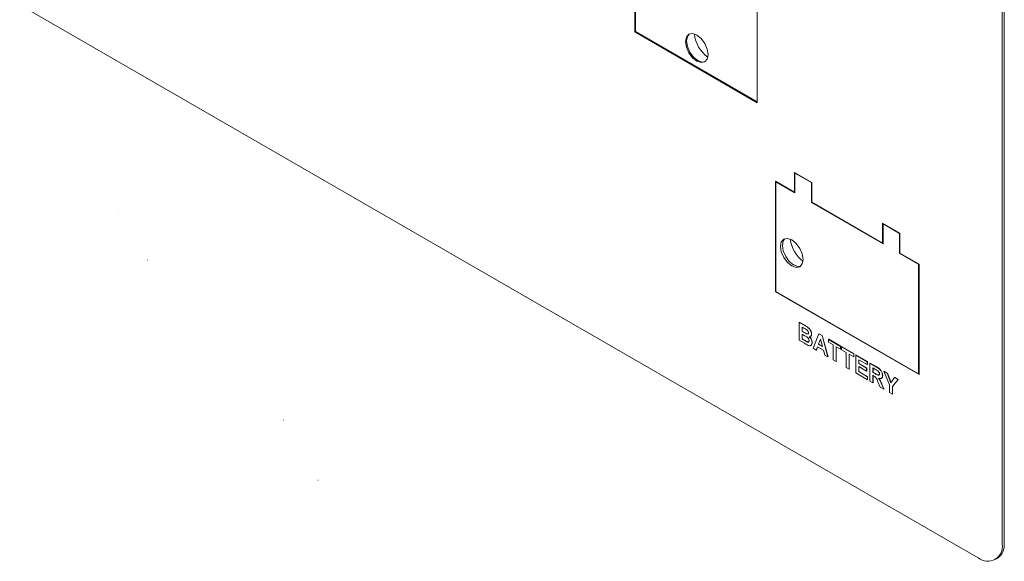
# Model space of a CAD drawing. Header units: inches. Extents: x 0 to 109, y 0 to 85.
# Tile 39 of 60: x 80.73 to 84.37, y 24.12 to 26.12. Entities that reach past the tile are written whole.
import ezdxf

# ---------------------------------------------------------------- set-up
doc = ezdxf.new("R2010")
doc.units = ezdxf.units.IN
doc.header["$MEASUREMENT"] = 0

msp = doc.modelspace()

# ---------------------------------------------------------------- linework, layer by layer
at = {"color": 7, "linetype": 'Continuous', "lineweight": 15, "ltscale": 5}
for p, q in [((84.361, 24.18), (84.361, 28.8653)), ((84.3681, 24.1841), (84.3681, 28.8694)), ((83.0034, 26.583), (83.0034, 26.0727)), ((83.0062, 26.5814), (83.0062, 26.0743)), ((80.3835, 26.3741), (84.2726, 24.129)), ((83.4559, 25.8114), (83.4559, 26.3218)), ((83.0062, 26.0743), (83.0034, 26.0727)), ((83.0034, 26.0727), (83.4559, 25.8114)), ((83.0062, 26.0743), (83.4559, 25.8147)), ((83.6574, 25.5171), (83.5938, 25.5538)), ((83.5938, 25.5538), (83.5938, 25.4803)), ((83.5952, 25.553), (83.5952, 25.5514)), ((83.5966, 25.5522), (83.5952, 25.5514)), ((83.5952, 25.5514), (83.5952, 25.4779)), ((83.656, 25.5163), (83.5952, 25.5514)), ((83.5938, 25.4803), (83.5231, 25.5211)), ((83.5231, 25.5211), (83.5231, 25.1129)), ((83.5245, 25.5203), (83.5245, 25.5187)), ((83.5259, 25.5195), (83.5245, 25.5187)), ((83.5245, 25.5187), (83.5245, 25.1137)), ((83.5952, 25.4779), (83.5245, 25.5187)), ((83.6574, 25.5171), (83.656, 25.5163)), ((83.656, 25.4428), (83.656, 25.5163)), ((83.6574, 25.4436), (83.6574, 25.5171)), ((83.5952, 25.4811), (83.5938, 25.4803)), ((83.5952, 25.4795), (83.5938, 25.4803)), ((83.6574, 25.4436), (83.656, 25.4428)), ((83.9205, 25.2901), (83.656, 25.4428)), ((83.9191, 25.2926), (83.6574, 25.4436)), ((81.0977, 25.4131), (81.097, 25.4126)), ((83.9827, 25.3293), (83.9191, 25.366)), ((83.9191, 25.366), (83.9191, 25.2926)), ((83.9205, 25.3652), (83.9205, 25.3636)), ((83.9219, 25.3644), (83.9205, 25.3636)), ((83.9205, 25.3636), (83.9205, 25.2901)), ((83.9813, 25.3285), (83.9205, 25.3636)), ((83.9827, 25.3293), (83.9813, 25.3285)), ((83.9813, 25.255), (83.9813, 25.3285)), ((83.9827, 25.2558), (83.9827, 25.3293)), ((83.9205, 25.2934), (83.9191, 25.2926)), ((83.9205, 25.2917), (83.9191, 25.2926)), ((83.9827, 25.2558), (83.9813, 25.255)), ((84.052, 25.2142), (83.9813, 25.255)), ((84.0534, 25.215), (83.9827, 25.2558)), ((81.203, 25.229), (81.2037, 25.2294)), ((84.0534, 25.215), (84.052, 25.2142)), ((84.052, 24.8092), (84.052, 25.2142)), ((84.0534, 24.8067), (84.0534, 25.215)), ((83.5245, 25.1137), (83.5231, 25.1129)), ((83.5231, 25.1129), (84.0534, 24.8067)), ((83.5245, 25.1137), (84.052, 24.8092)), ((83.6105, 24.9996), (83.6112, 25)), ((83.6105, 24.9996), (83.6335, 24.9863)), ((83.6105, 24.9335), (83.6105, 24.9996)), ((83.6112, 25), (83.6342, 24.9867)), ((83.6284, 24.9782), (83.6215, 24.9822)), ((83.6215, 24.9822), (83.6215, 24.967)), ((83.6215, 24.967), (83.6222, 24.9674)), ((83.6215, 24.967), (83.6294, 24.9624)), ((83.6313, 24.9503), (83.6215, 24.956)), ((83.6215, 24.956), (83.6215, 24.9382)), ((83.6222, 24.9818), (83.6222, 24.9674)), ((83.6222, 24.9674), (83.6301, 24.9628)), ((83.6222, 24.9556), (83.6222, 24.9386)), ((83.6382, 24.9575), (83.6389, 24.9579)), ((83.6559, 24.9567), (83.6566, 24.9571)), ((83.6618, 24.9039), (83.6834, 24.9575)), ((83.6834, 24.9575), (83.6841, 24.9579)), ((83.6834, 24.9575), (83.6951, 24.9507)), ((83.6841, 24.9579), (83.6958, 24.9511)), ((83.6298, 24.9223), (83.6105, 24.9335)), ((83.6215, 24.9382), (83.6222, 24.9386)), ((83.6215, 24.9382), (83.6327, 24.9317)), ((83.6222, 24.9386), (83.6334, 24.9321)), ((83.641, 24.9273), (83.6417, 24.9277)), ((83.6581, 24.9252), (83.6588, 24.9256)), ((83.6893, 24.938), (83.6818, 24.9186)), ((83.6818, 24.9186), (83.6825, 24.919)), ((83.6818, 24.9186), (83.6968, 24.9099)), ((83.6895, 24.9371), (83.6825, 24.919)), ((83.6825, 24.919), (83.6965, 24.9109)), ((83.6968, 24.9099), (83.6893, 24.938)), ((83.6951, 24.9507), (83.6958, 24.9511)), ((83.6951, 24.9507), (83.7168, 24.8721)), ((83.6958, 24.9511), (83.7175, 24.8725)), ((83.719, 24.9369), (83.7197, 24.9373)), ((83.719, 24.9259), (83.719, 24.9369)), ((83.719, 24.9369), (83.7637, 24.9111)), ((83.7359, 24.9162), (83.719, 24.9259)), ((83.7197, 24.9373), (83.7644, 24.9115)), ((83.6735, 24.8971), (83.6618, 24.9039)), ((83.6783, 24.9096), (83.6735, 24.8971)), ((83.6735, 24.8971), (83.6742, 24.8975)), ((83.6788, 24.9093), (83.6742, 24.8975)), ((83.7003, 24.8969), (83.6783, 24.9096)), ((83.7051, 24.8789), (83.7003, 24.8969)), ((83.7359, 24.8611), (83.7359, 24.9162)), ((83.7637, 24.9001), (83.7469, 24.9098)), ((83.7469, 24.9098), (83.7469, 24.8548)), ((83.7476, 24.9094), (83.7476, 24.8552)), ((83.7637, 24.9111), (83.7644, 24.9115)), ((83.7637, 24.9111), (83.7637, 24.9001)), ((83.7637, 24.9001), (83.7644, 24.9005)), ((83.7644, 24.9115), (83.7644, 24.9005)), ((83.7674, 24.909), (83.7681, 24.9094)), ((83.7674, 24.898), (83.7674, 24.909)), ((83.7674, 24.909), (83.8121, 24.8832)), ((83.7843, 24.8882), (83.7674, 24.898)), ((83.7681, 24.9094), (83.8128, 24.8836)), ((83.7843, 24.8332), (83.7843, 24.8882)), ((83.8121, 24.8832), (83.8128, 24.8836)), ((83.8121, 24.8832), (83.8121, 24.8721)), ((83.8128, 24.8836), (83.8128, 24.8726)), ((83.7168, 24.8721), (83.7051, 24.8789)), ((83.7168, 24.8721), (83.7175, 24.8725)), ((83.7469, 24.8548), (83.7359, 24.8611)), ((83.7469, 24.8548), (83.7476, 24.8552)), ((83.8121, 24.8721), (83.7953, 24.8819)), ((83.7953, 24.8819), (83.7953, 24.8268)), ((83.796, 24.8815), (83.796, 24.8272)), ((83.8121, 24.8721), (83.8128, 24.8726)), ((83.8195, 24.8789), (83.8202, 24.8793)), ((83.8195, 24.8129), (83.8195, 24.8789)), ((83.8195, 24.8789), (83.862, 24.8544)), ((83.8202, 24.8793), (83.8627, 24.8548)), ((83.862, 24.8434), (83.8305, 24.8616)), ((83.8305, 24.8616), (83.8305, 24.8472)), ((83.8305, 24.8472), (83.8312, 24.8476)), ((83.8305, 24.8472), (83.8598, 24.8302)), ((83.8312, 24.8612), (83.8312, 24.8476)), ((83.8312, 24.8476), (83.8605, 24.8306)), ((83.862, 24.8544), (83.8627, 24.8548)), ((83.862, 24.8544), (83.862, 24.8434)), ((83.8627, 24.8548), (83.8627, 24.8438)), ((83.8723, 24.8484), (83.873, 24.8489)), ((83.8723, 24.7824), (83.8723, 24.8484)), ((83.8723, 24.8484), (83.8963, 24.8346)), ((83.873, 24.8489), (83.897, 24.835)), ((83.7953, 24.8268), (83.7843, 24.8332)), ((83.7953, 24.8268), (83.796, 24.8272)), ((83.8627, 24.7879), (83.8195, 24.8129)), ((83.8598, 24.8192), (83.8305, 24.8362)), ((83.8305, 24.8362), (83.8305, 24.8175)), ((83.8305, 24.8175), (83.8312, 24.8179)), ((83.8305, 24.8175), (83.8627, 24.7989)), ((83.8312, 24.8358), (83.8312, 24.8179)), ((83.8312, 24.8179), (83.8634, 24.7993)), ((83.8598, 24.8302), (83.8605, 24.8306)), ((83.8598, 24.8302), (83.8598, 24.8192)), ((83.8598, 24.8192), (83.8605, 24.8196)), ((83.8605, 24.8306), (83.8605, 24.8196)), ((83.862, 24.8434), (83.8627, 24.8438)), ((83.8926, 24.8257), (83.8833, 24.8311)), ((83.8833, 24.8311), (83.8833, 24.815)), ((83.8833, 24.815), (83.884, 24.8154)), ((83.8833, 24.815), (83.8921, 24.8099)), ((83.884, 24.8307), (83.884, 24.8154)), ((83.884, 24.8154), (83.8928, 24.8103)), ((83.9232, 24.819), (83.9239, 24.8194)), ((83.9441, 24.7687), (83.9232, 24.819)), ((83.9232, 24.819), (83.9361, 24.8116)), ((83.9239, 24.8194), (83.9368, 24.812)), ((83.9361, 24.8116), (83.9368, 24.812)), ((83.9361, 24.8116), (83.9496, 24.7766)), ((83.9368, 24.812), (83.9502, 24.7774)), ((84.0534, 24.81), (84.052, 24.8092)), ((83.8627, 24.7989), (83.8634, 24.7993)), ((83.8627, 24.7989), (83.8627, 24.7879)), ((83.8627, 24.7879), (83.8634, 24.7883)), ((83.8634, 24.7993), (83.8634, 24.7883)), ((83.8833, 24.776), (83.8723, 24.7824)), ((83.8857, 24.8026), (83.8833, 24.804)), ((83.8833, 24.804), (83.8833, 24.776)), ((83.8833, 24.776), (83.884, 24.7764)), ((83.884, 24.8036), (83.884, 24.7764)), ((83.91, 24.7606), (83.9019, 24.7803)), ((83.9185, 24.8035), (83.9192, 24.8039)), ((83.9496, 24.7766), (83.9631, 24.796)), ((83.976, 24.7885), (83.9551, 24.7623)), ((83.9767, 24.7889), (83.9558, 24.7627)), ((83.9631, 24.796), (83.9639, 24.7964)), ((83.9631, 24.796), (83.976, 24.7885)), ((83.9639, 24.7964), (83.9767, 24.7889)), ((83.976, 24.7885), (83.9767, 24.7889)), ((84.052, 24.8092), (84.0534, 24.8084)), ((83.9229, 24.7532), (83.91, 24.7606)), ((83.9159, 24.7703), (83.9166, 24.7707)), ((83.9159, 24.7703), (83.9229, 24.7532)), ((83.9166, 24.7707), (83.9236, 24.7536)), ((83.9229, 24.7532), (83.9236, 24.7536)), ((83.9441, 24.7409), (83.9441, 24.7687)), ((83.9551, 24.7346), (83.9441, 24.7409)), ((83.9551, 24.7623), (83.9558, 24.7627)), ((83.9551, 24.7623), (83.9551, 24.7346)), ((83.9558, 24.7627), (83.9558, 24.735)), ((83.9551, 24.7346), (83.9558, 24.735)), ((81.7055, 24.6381), (81.7047, 24.6377)), ((81.8327, 24.416), (81.8334, 24.4164)), ((84.3351, 24.1228), (84.3422, 24.1269))]:
    msp.add_line(p, q, dxfattribs=at)
at = {"color": 7, "linetype": 'Continuous', "lineweight": 15, "ltscale": 5, "flags": 128}
for points in [[(83.1907, 26.0372), (83.1939, 26.0169), (83.203, 25.996), (83.2165, 25.9778), (83.2325, 25.9649), (83.2484, 25.9594), (83.262, 25.962), (83.271, 25.9724), (83.2742, 25.989), (83.271, 26.0093), (83.262, 26.0301), (83.2484, 26.0484), (83.2325, 26.0613), (83.2165, 26.0668), (83.203, 26.0642), (83.1939, 26.0538), (83.1907, 26.0372)], [(83.264, 25.9633), (83.2527, 25.9618), (83.2367, 25.9674), (83.2207, 25.9802), (83.2072, 25.9985), (83.1982, 26.0193), (83.195, 26.0396), (83.1982, 26.0562), (83.2052, 26.0653)], [(83.6249, 25.2321), (83.6217, 25.2524), (83.6127, 25.2732), (83.5992, 25.2915), (83.5832, 25.3044), (83.5672, 25.3099), (83.5537, 25.3073), (83.5447, 25.2969), (83.5415, 25.2803), (83.5447, 25.26), (83.5537, 25.2391), (83.5672, 25.2209), (83.5832, 25.208), (83.5992, 25.2025), (83.6127, 25.2051), (83.6217, 25.2155), (83.6249, 25.2321)], [(83.616, 25.2075), (83.6062, 25.2065), (83.5903, 25.2121), (83.5743, 25.225), (83.5608, 25.2432), (83.5517, 25.2641), (83.5485, 25.2843), (83.5517, 25.3009), (83.5574, 25.3089)]]:
    msp.add_lwpolyline(points, dxfattribs=at)
at = {"color": 7, "linetype": 'Continuous', "lineweight": 15, "ltscale": 25}
for centre, radius, start, end in [((83.345, 26.0781), 0.122, 186.0413, 233.9445), ((83.6996, 25.3234), 0.1231, 187.5709, 232.416), ((84.3071, 24.1713), 0.0546, 230.7965, 9.2146), ((84.3086, 24.1765), 0.0599, 304.0564, 7.2563)]:
    msp.add_arc(centre, radius, start, end, dxfattribs=at)
at = {"color": 7, "linetype": 'Continuous', "lineweight": 15, "ltscale": 5}
for points, knots in [([(83.6388, 24.972), (83.6369, 24.9732), (83.6334, 24.9753), (83.63, 24.9773), (83.6284, 24.9782)], [0, 0, 0, 0, 0.55995, 1, 1, 1, 1]), ([(83.6294, 24.9624), (83.6311, 24.9614), (83.634, 24.9597), (83.6369, 24.9582), (83.6382, 24.9575)], [0, 0, 0, 0, 0.560048, 1, 1, 1, 1]), ([(83.6301, 24.9628), (83.6318, 24.9618), (83.6347, 24.9601), (83.6376, 24.9586), (83.6389, 24.9579)], [0, 0, 0, 0, 0.560048, 1, 1, 1, 1]), ([(83.6335, 24.9863), (83.6388, 24.9834), (83.6466, 24.9791), (83.6534, 24.9678), (83.6556, 24.9613), (83.6558, 24.9582), (83.6559, 24.9567)], [0, 0, 0, 0, 0.49935, 0.748653, 0.874282, 1, 1, 1, 1]), ([(83.6342, 24.9867), (83.6395, 24.9838), (83.6474, 24.9795), (83.6541, 24.9682), (83.6563, 24.9617), (83.6565, 24.9586), (83.6566, 24.9571)], [0, 0, 0, 0, 0.49935, 0.748653, 0.874282, 1, 1, 1, 1]), ([(83.6382, 24.9575), (83.6392, 24.9572), (83.6411, 24.9564), (83.6434, 24.9569), (83.6447, 24.9586), (83.6449, 24.9603), (83.6449, 24.9612)], [0, 0, 0, 0, 0.280494, 0.559925, 0.779752, 1, 1, 1, 1]), ([(83.6449, 24.9612), (83.6448, 24.9623), (83.6447, 24.9645), (83.6426, 24.9689), (83.6402, 24.9708), (83.6388, 24.972)], [0, 0, 0, 0, 0.281071, 0.561092, 1, 1, 1, 1]), ([(83.6389, 24.9579), (83.6399, 24.9575), (83.6418, 24.9568), (83.6432, 24.9573), (83.6439, 24.9576)], [0, 0, 0, 0, 0.523017, 1, 1, 1, 1]), ([(83.6559, 24.9567), (83.6558, 24.9551), (83.6555, 24.952), (83.6538, 24.9486), (83.6517, 24.9481), (83.6508, 24.9479)], [0, 0, 0, 0, 0.361115, 0.722197, 1, 1, 1, 1]), ([(83.6566, 24.9571), (83.6565, 24.9555), (83.6562, 24.9524), (83.6545, 24.949), (83.6524, 24.9485), (83.6515, 24.9483)], [0, 0, 0, 0, 0.361115, 0.722197, 1, 1, 1, 1]), ([(83.6437, 24.9148), (83.6411, 24.9161), (83.6365, 24.9185), (83.6319, 24.9212), (83.6298, 24.9223)], [0, 0, 0, 0, 0.559954, 1, 1, 1, 1]), ([(83.6471, 24.9321), (83.6471, 24.9331), (83.6469, 24.9351), (83.6457, 24.9384), (83.6437, 24.9415), (83.6389, 24.9462), (83.6347, 24.9485), (83.6313, 24.9503)], [0, 0, 0, 0, 0.1249476, 0.2497149, 0.3744391, 0.4994162, 1, 1, 1, 1]), ([(83.6327, 24.9317), (83.6342, 24.9308), (83.637, 24.9292), (83.6398, 24.9279), (83.641, 24.9273)], [0, 0, 0, 0, 0.560184, 1, 1, 1, 1]), ([(83.6334, 24.9321), (83.6349, 24.9312), (83.6377, 24.9296), (83.6405, 24.9283), (83.6417, 24.9277)], [0, 0, 0, 0, 0.560184, 1, 1, 1, 1]), ([(83.641, 24.9273), (83.642, 24.927), (83.6438, 24.9265), (83.6459, 24.9275), (83.647, 24.9295), (83.6471, 24.9312), (83.6471, 24.9321)], [0, 0, 0, 0, 0.280013, 0.559354, 0.779487, 1, 1, 1, 1]), ([(83.6417, 24.9277), (83.6427, 24.9274), (83.6443, 24.9269), (83.6454, 24.9276), (83.6458, 24.9279)], [0, 0, 0, 0, 0.611817, 1, 1, 1, 1]), ([(83.6581, 24.9252), (83.6578, 24.9227), (83.6573, 24.9179), (83.6537, 24.9138), (83.6489, 24.9128), (83.6454, 24.9141), (83.6437, 24.9148)], [0, 0, 0, 0, 0.2797887, 0.5594526, 0.779461, 1, 1, 1, 1]), ([(83.6482, 24.9468), (83.6498, 24.9452), (83.6529, 24.9418), (83.6572, 24.9339), (83.6578, 24.9285), (83.6581, 24.9252)], [0, 0, 0, 0, 0.2810476, 0.5616185, 1, 1, 1, 1]), ([(83.6489, 24.9473), (83.6505, 24.9456), (83.6536, 24.9423), (83.6579, 24.9343), (83.6585, 24.9289), (83.6588, 24.9256)], [0, 0, 0, 0, 0.281048, 0.561618, 1, 1, 1, 1]), ([(83.6588, 24.9256), (83.6585, 24.9232), (83.658, 24.9184), (83.655, 24.9145), (83.6522, 24.9142), (83.6514, 24.9141)], [0, 0, 0, 0, 0.409629, 0.819076, 1, 1, 1, 1]), ([(83.8921, 24.8099), (83.8953, 24.8079), (83.8994, 24.8054), (83.9041, 24.8041), (83.9061, 24.8047), (83.9073, 24.8065), (83.9074, 24.8083), (83.9075, 24.8092)], [0, 0, 0, 0, 0.500908, 0.625718, 0.750365, 0.875021, 1, 1, 1, 1]), ([(83.9013, 24.8204), (83.8997, 24.8215), (83.8968, 24.8233), (83.8939, 24.825), (83.8926, 24.8257)], [0, 0, 0, 0, 0.559921, 1, 1, 1, 1]), ([(83.8928, 24.8103), (83.8961, 24.8083), (83.9002, 24.8057), (83.9048, 24.8046), (83.9064, 24.8048), (83.9068, 24.8056), (83.9069, 24.8057)], [0, 0, 0, 0, 0.647251, 0.808526, 0.969589, 1, 1, 1, 1]), ([(83.8963, 24.8346), (83.8989, 24.833), (83.904, 24.83), (83.9107, 24.8245), (83.9147, 24.8183), (83.9177, 24.8115), (83.9181, 24.8067), (83.9185, 24.8035)], [0, 0, 0, 0, 0.251138, 0.500538, 0.625743, 0.751054, 1, 1, 1, 1]), ([(83.897, 24.835), (83.8996, 24.8334), (83.9047, 24.8304), (83.9114, 24.825), (83.9154, 24.8187), (83.9184, 24.8119), (83.9188, 24.8071), (83.9192, 24.8039)], [0, 0, 0, 0, 0.251138, 0.500538, 0.625743, 0.751054, 1, 1, 1, 1]), ([(83.9075, 24.8092), (83.9074, 24.8104), (83.9072, 24.8126), (83.9051, 24.8171), (83.9028, 24.8192), (83.9013, 24.8204)], [0, 0, 0, 0, 0.281084, 0.561281, 1, 1, 1, 1]), ([(83.9019, 24.7803), (83.8998, 24.7855), (83.8969, 24.7927), (83.8903, 24.7999), (83.8873, 24.8017), (83.8857, 24.8026)], [0, 0, 0, 0, 0.560986, 0.779305, 1, 1, 1, 1]), ([(83.9185, 24.8035), (83.9183, 24.801), (83.9179, 24.7962), (83.9142, 24.7923), (83.9092, 24.7918), (83.9058, 24.793), (83.9041, 24.7936)], [0, 0, 0, 0, 0.279943, 0.558974, 0.779184, 1, 1, 1, 1]), ([(83.9041, 24.7936), (83.9058, 24.7911), (83.9087, 24.7871), (83.9117, 24.7809), (83.9139, 24.7756), (83.9152, 24.772), (83.9159, 24.7703)], [0, 0, 0, 0, 0.339561, 0.559573, 0.779778, 1, 1, 1, 1]), ([(83.9048, 24.794), (83.9066, 24.7916), (83.9094, 24.7875), (83.9124, 24.7813), (83.9146, 24.776), (83.9159, 24.7724), (83.9166, 24.7707)], [0, 0, 0, 0, 0.339561, 0.559573, 0.779778, 1, 1, 1, 1]), ([(83.9192, 24.8039), (83.919, 24.8015), (83.9186, 24.7967), (83.9156, 24.793), (83.9129, 24.7929), (83.9123, 24.7929)], [0, 0, 0, 0, 0.425219, 0.849051, 1, 1, 1, 1])]:
    msp.add_open_spline(points, degree=3, knots=knots, dxfattribs=at)

doc.saveas('drawing.dxf')
